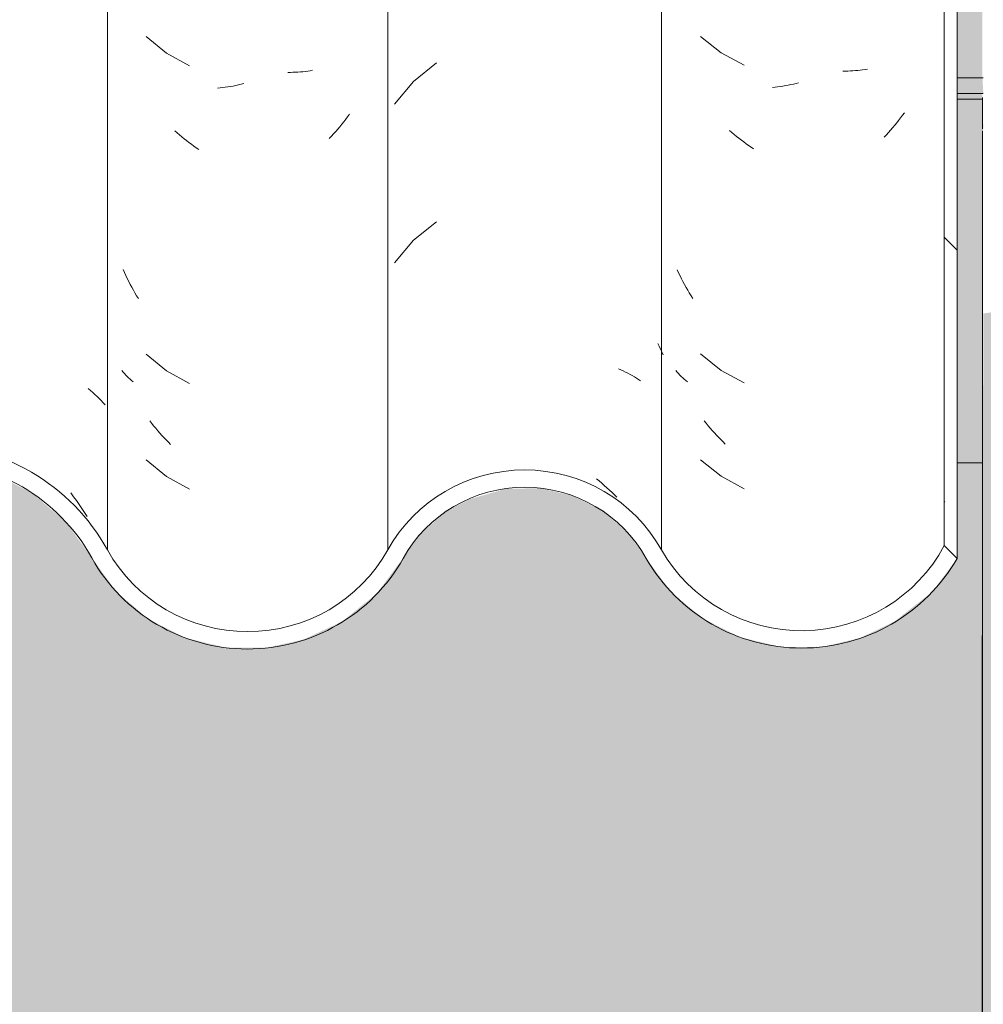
# Model space of a CAD drawing. Header units: metres. Extents: x -27.3 to 21, y -0.3 to 10.3.
# Tile 173 of 237: x 15.693 to 15.967, y 2.65 to 2.93. Entities that reach past the tile are written whole.
import ezdxf

# ---------------------------------------------------------------- set-up
doc = ezdxf.new("R2010")
doc.units = ezdxf.units.M
doc.layers.add('A-DETL', color=7, linetype='Continuous', lineweight=5, true_color=0x00a600)
for name, color, linetype, lineweight in [('A-DETL-GENF', 7, 'Continuous', 5), ('A-GLAZ-CWMG', 7, 'Continuous', 5), ('A-ROOF', 7, 'Continuous', 5), ('A-WALL', 7, 'Continuous', 5), ('A-WALL-PATT', 7, 'Continuous', 5)]:
    doc.layers.add(name, color=color, linetype=linetype, lineweight=lineweight)

# ---------------------------------------------------------------- blocks, each defined once
blk = doc.blocks.new('FP_239-FACHADA 03')
at = {"layer": 'A-GLAZ-CWMG', "color": 9, "true_color": 0xc0c0c0}
for p, q in [((21.09480992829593, 2.925598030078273), (21.10064298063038, 2.920914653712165)), ((21.10064298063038, 2.920914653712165), (21.10723957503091, 2.917357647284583)), ((21.13603011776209, 2.915703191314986), (21.13531098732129, 2.915699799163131)), ((21.13674508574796, 2.915719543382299), (21.13603011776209, 2.915703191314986)), ((21.13745565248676, 2.915748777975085), (21.13674508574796, 2.915719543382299)), ((21.13816158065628, 2.915790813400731), (21.13745565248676, 2.915748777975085)), ((21.1388626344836, 2.915845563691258), (21.13816158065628, 2.915790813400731)), ((21.13955857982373, 2.915912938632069), (21.1388626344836, 2.915845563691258)), ((21.1402491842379, 2.915992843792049), (21.13955857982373, 2.915912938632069)), ((21.14093421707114, 2.916085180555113), (21.1402491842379, 2.915992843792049)), ((21.14161344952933, 2.916189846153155), (21.14093421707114, 2.916085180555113)), ((21.14228665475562, 2.91630673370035), (21.14161344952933, 2.916189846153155)), ((21.11598670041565, 2.911153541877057), (21.11524848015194, 2.911081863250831)), ((21.11672745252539, 2.911238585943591), (21.11598670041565, 2.911153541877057)), ((21.11747048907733, 2.911337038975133), (21.11672745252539, 2.911238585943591)), ((21.11821556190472, 2.911448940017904), (21.11747048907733, 2.911337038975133)), ((21.11896242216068, 2.911574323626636), (21.11821556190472, 2.911448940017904)), ((21.11971082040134, 2.911713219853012), (21.11896242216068, 2.911574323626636)), ((21.12046050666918, 2.911865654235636), (21.11971082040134, 2.911713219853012)), ((21.1212112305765, 2.91203164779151), (21.12046050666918, 2.911865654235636)), ((21.121962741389, 2.912211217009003), (21.1212112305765, 2.91203164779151)), ((21.12271478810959, 2.912404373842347), (21.121962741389, 2.912211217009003)), ((21.15118377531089, 2.901680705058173), (21.15062119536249, 2.9009712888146)), ((21.1517371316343, 2.902400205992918), (21.15118377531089, 2.901680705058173)), ((21.15228107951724, 2.903129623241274), (21.1517371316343, 2.902400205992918)), ((21.15281543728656, 2.90386878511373), (21.15228107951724, 2.903129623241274)), ((21.10371128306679, 2.898253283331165), (21.10305553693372, 2.898833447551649)), ((21.14888000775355, 2.898905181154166), (21.14828244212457, 2.898237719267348)), ((21.14946911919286, 2.899583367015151), (21.14888000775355, 2.898905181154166)), ((21.15004957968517, 2.900272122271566), (21.14946911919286, 2.899583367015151)), ((21.15062119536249, 2.9009712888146), (21.15004957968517, 2.900272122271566)), ((21.10437366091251, 2.897685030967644), (21.10371128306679, 2.898253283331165)), ((21.10504244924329, 2.897128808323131), (21.10437366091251, 2.897685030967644)), ((21.10571742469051, 2.896584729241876), (21.10504244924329, 2.897128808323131)), ((21.10639836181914, 2.896052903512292), (21.10571742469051, 2.896584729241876)), ((21.10708503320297, 2.895533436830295), (21.10639836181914, 2.896052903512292)), ((21.14767662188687, 2.897581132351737), (21.14706274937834, 2.896935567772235)), ((21.14828244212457, 2.898237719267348), (21.14767662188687, 2.897581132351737)), ((21.10777720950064, 2.895026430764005), (21.10708503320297, 2.895533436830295)), ((21.10847465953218, 2.894531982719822), (21.10777720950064, 2.895026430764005)), ((21.10917715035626, 2.894050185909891), (21.10847465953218, 2.894531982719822)), ((21.10988444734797, 2.893581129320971), (21.10917715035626, 2.894050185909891)), ((21.08854445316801, 2.858289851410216), (21.08815483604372, 2.859141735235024)), ((21.08894576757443, 2.857445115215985), (21.08854445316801, 2.858289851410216)), ((21.089358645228, 2.856607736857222), (21.08894576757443, 2.857445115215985)), ((21.08978294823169, 2.855777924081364), (21.089358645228, 2.856607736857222)), ((21.09021853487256, 2.854955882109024), (21.08978294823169, 2.855777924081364)), ((21.09066525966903, 2.854141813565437), (21.09021853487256, 2.854955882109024)), ((21.09112297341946, 2.853335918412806), (21.09066525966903, 2.854141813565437)), ((21.09159152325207, 2.85253839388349), (21.09112297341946, 2.853335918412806)), ((21.09207075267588, 2.851749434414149), (21.09159152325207, 2.85253839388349)), ((21.09256050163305, 2.8509692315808), (21.09207075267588, 2.851749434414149)), ((21.09480992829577, 2.835169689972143), (21.1006429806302, 2.830486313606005)), ((21.08810388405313, 2.83001370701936), (21.08773044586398, 2.83043947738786)), ((21.08848899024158, 2.829594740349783), (21.08810388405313, 2.83001370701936)), ((21.0888856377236, 2.829182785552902), (21.08848899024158, 2.829594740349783)), ((21.08929369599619, 2.828778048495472), (21.0888856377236, 2.829182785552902)), ((21.08971303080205, 2.828380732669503), (21.08929369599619, 2.828778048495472)), ((21.1006429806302, 2.830486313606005), (21.10723957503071, 2.826929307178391)), ((21.09014350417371, 2.82799103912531), (21.08971303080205, 2.828380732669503)), ((21.09058497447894, 2.82760916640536), (21.09014350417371, 2.82799103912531)), ((21.09103729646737, 2.827235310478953), (21.09058497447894, 2.82760916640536)), ((21.09640418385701, 2.815456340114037), (21.09584336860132, 2.816167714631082)), ((21.09697407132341, 2.814755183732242), (21.09640418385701, 2.815456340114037)), ((21.09755284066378, 2.814064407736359), (21.09697407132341, 2.814755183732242)), ((21.09814029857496, 2.813384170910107), (21.09755284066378, 2.814064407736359)), ((21.09873624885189, 2.812714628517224), (21.09814029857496, 2.813384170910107)), ((21.09934049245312, 2.812055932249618), (21.09873624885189, 2.812714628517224)), ((21.09995282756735, 2.8114082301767), (21.09934049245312, 2.812055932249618)), ((21.10057304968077, 2.810771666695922), (21.09995282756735, 2.8114082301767)), ((21.10120095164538, 2.810146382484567), (21.10057304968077, 2.810771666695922)), ((21.10183632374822, 2.809532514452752), (21.10120095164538, 2.810146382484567)), ((21.09480992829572, 2.805026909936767), (21.10064298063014, 2.80034353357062)), ((21.10064298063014, 2.80034353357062), (21.10723957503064, 2.796786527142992))]:
    blk.add_line(p, q, dxfattribs=at)
blk = doc.blocks.new('FP_240-FACHADA 03')
at = {"layer": 'A-GLAZ-CWMG', "color": 9, "true_color": 0xc0c0c0}
for p, q in [((21.01964734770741, 2.918047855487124), (21.01307702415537, 2.912747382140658)), ((21.01307702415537, 2.912747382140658), (21.00762757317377, 2.906323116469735)), ((21.01964734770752, 2.87283368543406), (21.01307702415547, 2.867533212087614)), ((21.01307702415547, 2.867533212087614), (21.00762757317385, 2.861108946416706)), ((21.08263026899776, 2.838188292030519), (21.08302678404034, 2.837376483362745)), ((21.08302678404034, 2.837376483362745), (21.08341283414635, 2.836558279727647)), ((21.08341283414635, 2.836558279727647), (21.08378831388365, 2.835733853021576)), ((21.08378831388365, 2.835733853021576), (21.08415312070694, 2.834903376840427)), ((21.07141199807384, 2.830913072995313), (21.07209107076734, 2.83062423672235)), ((21.07209107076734, 2.83062423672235), (21.07276041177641, 2.830322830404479)), ((21.07276041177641, 2.830322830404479), (21.07341978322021, 2.830009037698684)), ((21.07341978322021, 2.830009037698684), (21.07406895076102, 2.82968304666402)), ((21.07406895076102, 2.82968304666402), (21.07470768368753, 2.829345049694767)), ((21.07470768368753, 2.829345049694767), (21.07533575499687, 2.828995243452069)), ((21.07533575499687, 2.828995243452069), (21.07595294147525, 2.82863382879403)), ((21.07595294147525, 2.82863382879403), (21.07655902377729, 2.828261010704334)), ((21.07655902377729, 2.828261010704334), (21.07715378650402, 2.827876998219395)), ((21.07715378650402, 2.827876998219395), (21.07773701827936, 2.827482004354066)), ((21.06512870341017, 2.799626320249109), (21.06589043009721, 2.799016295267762)), ((21.06589043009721, 2.799016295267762), (21.06664445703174, 2.798391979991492)), ((21.06664445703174, 2.798391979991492), (21.06739051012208, 2.797753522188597)), ((21.06739051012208, 2.797753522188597), (21.06812831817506, 2.797101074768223)), ((21.06812831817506, 2.797101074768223), (21.06885761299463, 2.796434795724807)), ((21.06885761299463, 2.796434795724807), (21.06957812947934, 2.795754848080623)), ((21.06957812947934, 2.795754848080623), (21.07028960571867, 2.795061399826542)), ((21.07028960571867, 2.795061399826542), (21.07099178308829, 2.794354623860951))]:
    blk.add_line(p, q, dxfattribs=at)
blk = doc.blocks.new('FP_241-FACHADA 03')
at = {"layer": 'A-GLAZ-CWMG', "color": 9, "true_color": 0xc0c0c0}
for p, q in [((20.9369548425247, 2.925563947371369), (20.94273392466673, 2.920823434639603)), ((20.94273392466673, 2.920823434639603), (20.94929181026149, 2.917207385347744)), ((20.98295488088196, 2.915718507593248), (20.98226902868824, 2.915629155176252)), ((20.98363495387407, 2.915820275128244), (20.98295488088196, 2.915718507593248)), ((20.98430901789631, 2.915934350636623), (20.98363495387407, 2.915820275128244)), ((20.9780456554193, 2.915359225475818), (20.97732593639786, 2.915359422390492)), ((20.97876125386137, 2.915372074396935), (20.9780456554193, 2.915359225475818)), ((20.97947248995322, 2.915397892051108), (20.97876125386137, 2.915372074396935)), ((20.9801791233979, 2.915436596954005), (20.97947248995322, 2.915397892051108)), ((20.98088091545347, 2.915488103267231), (20.9801791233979, 2.915436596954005)), ((20.98157762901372, 2.915552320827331), (20.98088091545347, 2.915488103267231)), ((20.98226902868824, 2.915629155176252), (20.98157762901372, 2.915552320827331)), ((20.95801055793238, 2.910933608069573), (20.95727396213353, 2.910867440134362)), ((20.95874980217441, 2.911013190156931), (20.95801055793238, 2.910933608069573)), ((20.95949144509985, 2.911106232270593), (20.95874980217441, 2.911013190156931)), ((20.96023523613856, 2.911212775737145), (20.95949144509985, 2.911106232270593)), ((20.9609809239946, 2.911332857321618), (20.96023523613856, 2.911212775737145)), ((20.96172825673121, 2.91146650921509), (20.9609809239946, 2.911332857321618)), ((20.96247698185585, 2.91161375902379), (20.96172825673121, 2.91146650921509)), ((20.96322684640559, 2.911774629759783), (20.96247698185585, 2.91161375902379)), ((20.96397759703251, 2.911949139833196), (20.96322684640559, 2.911774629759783)), ((20.96472898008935, 2.912137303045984), (20.96397759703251, 2.911949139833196)), ((20.99377297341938, 2.901994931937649), (20.99321882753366, 2.901277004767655)), ((20.99431768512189, 2.902722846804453), (20.99377297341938, 2.901994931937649)), ((20.99485277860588, 2.903460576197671), (20.99431768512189, 2.902722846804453)), ((20.99150167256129, 2.899184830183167), (20.99091169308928, 2.898508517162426)), ((20.99208298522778, 2.899871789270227), (20.99150167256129, 2.899184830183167)), ((20.99265543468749, 2.900569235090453), (20.99208298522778, 2.899871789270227)), ((20.99321882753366, 2.901277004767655), (20.99265543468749, 2.900569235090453)), ((20.94578189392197, 2.898133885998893), (20.94513012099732, 2.898719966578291)), ((20.94644044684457, 2.897559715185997), (20.94578189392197, 2.898133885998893)), ((20.94710555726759, 2.896997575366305), (20.94644044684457, 2.897559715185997)), ((20.947777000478, 2.89644758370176), (20.94710555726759, 2.896997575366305)), ((20.94845454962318, 2.895909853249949), (20.947777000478, 2.89644758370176)), ((20.98970653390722, 2.8971884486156), (20.98909176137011, 2.896544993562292)), ((20.99031324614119, 2.897843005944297), (20.98970653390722, 2.8971884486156)), ((20.99091169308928, 2.898508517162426), (20.99031324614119, 2.897843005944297)), ((20.94913797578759, 2.8953844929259), (20.94845454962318, 2.895909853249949)), ((20.94982704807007, 2.894871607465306), (20.94913797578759, 2.8953844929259)), ((20.95052153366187, 2.89437129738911), (20.94982704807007, 2.894871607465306)), ((20.95122119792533, 2.893883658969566), (20.95052153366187, 2.89437129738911)), ((20.95192580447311, 2.893408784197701), (20.95122119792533, 2.893883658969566)), ((20.93078582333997, 2.858322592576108), (20.93040452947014, 2.85917881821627)), ((20.93117896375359, 2.857473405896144), (20.93078582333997, 2.858322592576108)), ((20.93158381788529, 2.856631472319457), (20.93117896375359, 2.857473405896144)), ((20.93200024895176, 2.855797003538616), (20.93158381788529, 2.856631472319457)), ((20.93242811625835, 2.85497020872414), (20.93200024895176, 2.855797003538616)), ((20.93286727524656, 2.854151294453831), (20.93242811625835, 2.85497020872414)), ((20.93331757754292, 2.853340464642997), (20.93286727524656, 2.854151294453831)), ((20.93377887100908, 2.852537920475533), (20.93331757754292, 2.853340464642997)), ((20.93425099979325, 2.851743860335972), (20.93377887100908, 2.852537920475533)), ((20.93473380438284, 2.850958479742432), (20.93425099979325, 2.851743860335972)), ((20.93695484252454, 2.835135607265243), (20.94273392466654, 2.830395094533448)), ((20.9303967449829, 2.830003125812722), (20.93003621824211, 2.830425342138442)), ((20.93076869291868, 2.829587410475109), (20.9303967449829, 2.830003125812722)), ((20.93115194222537, 2.829178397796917), (20.93076869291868, 2.829587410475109)), ((20.93154636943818, 2.82877628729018), (20.93115194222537, 2.829178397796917)), ((20.93195184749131, 2.828381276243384), (20.93154636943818, 2.82877628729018)), ((20.94273392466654, 2.830395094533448), (20.94929181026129, 2.826779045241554)), ((20.93236824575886, 2.827993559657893), (20.93195184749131, 2.828381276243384)), ((20.93279543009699, 2.827613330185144), (20.93236824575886, 2.827993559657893)), ((20.9332332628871, 2.827240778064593), (20.93279543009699, 2.827613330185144)), ((20.93853190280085, 2.815406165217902), (20.937976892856, 2.816123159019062)), ((20.9390961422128, 2.814699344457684), (20.93853190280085, 2.815406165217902)), ((20.93966942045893, 2.814002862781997), (20.9390961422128, 2.814699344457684)), ((20.94025154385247, 2.813316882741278), (20.93966942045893, 2.814002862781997)), ((20.94084231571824, 2.812641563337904), (20.94025154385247, 2.813316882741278)), ((20.9414415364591, 2.811977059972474), (20.94084231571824, 2.812641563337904)), ((20.94204900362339, 2.811323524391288), (20.9414415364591, 2.811977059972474)), ((20.94266451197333, 2.810681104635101), (20.94204900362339, 2.811323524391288)), ((20.94328785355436, 2.810049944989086), (20.94266451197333, 2.810681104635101)), ((20.9439188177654, 2.809430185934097), (20.94328785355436, 2.810049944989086)), ((20.93695484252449, 2.804992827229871), (20.94273392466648, 2.800252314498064)), ((20.94273392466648, 2.800252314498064), (20.94929181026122, 2.796636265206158))]:
    blk.add_line(p, q, dxfattribs=at)
blk = doc.blocks.new('FP_242-FACHADA 03')
at = {"layer": 'A-GLAZ-CWMG', "color": 9, "true_color": 0xc0c0c0}
for p, q in [((20.92046229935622, 2.825355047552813), (20.92112143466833, 2.824805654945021)), ((20.92112143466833, 2.824805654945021), (20.92176568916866, 2.824244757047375)), ((20.92176568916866, 2.824244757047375), (20.92239485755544, 2.823672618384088)), ((20.92239485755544, 2.823672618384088), (20.92300873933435, 2.823089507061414)), ((20.92300873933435, 2.823089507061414), (20.92360713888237, 2.822495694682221)), ((20.92360713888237, 2.822495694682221), (20.92418986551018, 2.82189145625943)), ((20.92418986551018, 2.82189145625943), (20.92475673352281, 2.821277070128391)), ((20.92475673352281, 2.821277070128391), (20.92530756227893, 2.820652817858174)), ((20.91547884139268, 2.795595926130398), (20.91629454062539, 2.794515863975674)), ((20.91629454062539, 2.794515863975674), (20.91709471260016, 2.793420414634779)), ((20.91709471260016, 2.793420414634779), (20.91787906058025, 2.792309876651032)), ((20.91787906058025, 2.792309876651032), (20.91864729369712, 2.791184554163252)), ((20.91864729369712, 2.791184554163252), (20.91939912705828, 2.790044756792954)), ((20.91939912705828, 2.790044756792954), (20.92013428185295, 2.788890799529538))]:
    blk.add_line(p, q, dxfattribs=at)
blk = doc.blocks.new('Rectangular Mullion - Telha Fibrocimento - Ondulada-2565197-FACHADA 03')
at = {"layer": 'A-GLAZ-CWMG', "true_color": 0xc0c0c0}
h = blk.add_hatch(dxfattribs=at)
h.set_pattern_fill('FP_24', color=9, style=0, pattern_type=2)
h.set_pattern_definition([(315.081, (27.622, -3.777), (0.2861737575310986, -0.270297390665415), [0.01667, -0.28643, 0.01667, -1.903]), (315.081, (27.622, -3.777), (0.2861737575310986, -0.270297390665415), [-0.31978, -0.28643, 0.01667, -0.58954, -1.01]), (315.081, (27.622, -3.777), (0.2861737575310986, -0.270297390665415), [-1.212, 0.01667, -0.28643, 0.01667, -0.69057]), (315.081, (27.622, -3.777), (0.2861737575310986, -0.270297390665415), [-1.532, -0.1854, 0.01667, -0.4885]), (126.286, (27.729, -3.877), (-0.2050457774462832, 0.2491345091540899), [0.00997, -0.17136, 0.00997, -1.138]), (126.286, (27.729, -3.877), (-0.2050457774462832, 0.2491345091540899), [-0.19131, -0.17136, 0.00997, -0.35269, -0.60444]), (126.286, (27.729, -3.877), (-0.2050457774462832, 0.2491345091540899), [-0.72533, 0.00997, -0.17136, 0.00997, -0.41314]), (126.286, (27.729, -3.877), (-0.2050457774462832, 0.2491345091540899), [-0.91664, -0.11092, 0.00997, -0.29225]), (147.695, (27.765, -3.882), (-0.08113296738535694, 0.02115387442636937), [0.00698, -0.11998, 0.00698, -0.79715]), (147.695, (27.765, -3.882), (-0.08113296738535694, 0.02115387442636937), [-0.13395, -0.11998, 0.00698, -0.24695, -0.42323]), (147.695, (27.765, -3.882), (-0.08113296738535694, 0.02115387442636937), [-0.5078699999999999, 0.00698, -0.11998, 0.00698, -0.28928]), (147.695, (27.765, -3.882), (-0.08113296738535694, 0.02115387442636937), [-0.64182, -0.07766, 0.00698, -0.20463])])
h.paths.add_polyline_path([(21.16781730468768, 2.77693085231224), (21.16781730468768, 3.573233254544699), (21.1641444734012, 3.57697812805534), (21.1641444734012, 2.780593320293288)])
at = {"layer": 'A-GLAZ-CWMG'}
for p, q in [((20.92592554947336, 3.589166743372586), (20.92592554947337, 2.779410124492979)), ((21.00577340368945, 3.589166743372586), (21.00577340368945, 2.779410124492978)), ((21.08364337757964, 3.575768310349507), (21.08364337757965, 2.779410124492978)), ((21.16414447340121, 3.576978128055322), (21.16414447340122, 2.780593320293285)), ((21.16781730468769, 3.5732332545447), (21.16781730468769, 2.776930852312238)), ((21.16781730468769, 2.776930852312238), (21.16414447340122, 2.780593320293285))]:
    blk.add_line(p, q, dxfattribs=at)
for centre, major_axis, ratio, start_param, end_param in [((20.87442417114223, 2.751571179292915), (0.05869272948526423, 0), 0.9889363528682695, 0.5002251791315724, 2.64394371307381), ((20.87442417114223, 2.751571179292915), (0.05369349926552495, 0), 0.9889363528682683, 0.5020134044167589, 2.643685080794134), ((21.04470839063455, 2.758179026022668), (0.04446161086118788, 0), 0.9889363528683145, 0.5039148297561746, 2.637677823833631), ((21.04470839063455, 2.758179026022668), (0.03946288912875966, 0), 0.9889363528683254, 0.5012158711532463, 2.640376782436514), ((20.96584947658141, 2.801201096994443), (0.04560099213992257, 0), 0.9889363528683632, 3.645907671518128, 5.778870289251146), ((21.12356730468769, 2.801735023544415), (0.04586431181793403, 0), 0.9889363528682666, 3.65621402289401, 5.798286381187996), ((20.96584947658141, 2.801201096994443), (0.05060000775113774, 0), 0.9889363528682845, 3.643606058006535, 5.776804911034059), ((21.12356730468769, 2.801735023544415), (0.05086405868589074, 0), 0.9889363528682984, 3.657255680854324, 5.767522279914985)]:
    blk.add_ellipse(centre, major_axis=major_axis, ratio=ratio, start_param=start_param, end_param=end_param, dxfattribs=at)
for name in ['FP_242-FACHADA 03', 'FP_241-FACHADA 03', 'FP_240-FACHADA 03', 'FP_239-FACHADA 03']:
    blk.add_blockref(name, (0, 0), dxfattribs=at)
blk = doc.blocks.new('LONGARINA_STEEL_FRAME1 - LONGARINA_STEEL_FRAME-2562852-FACHADA 03')
at = {"layer": 'A-ROOF', "true_color": 0x9fa09c}
h = blk.add_hatch(color=253, dxfattribs=at)
h.paths.add_polyline_path([(21.16781730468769, 2.909376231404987), (21.17528159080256, 2.909376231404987), (21.17504159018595, 2.913826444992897), (21.16781730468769, 2.913826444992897), (21.16781730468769, 2.9115518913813)])
h.paths.add_polyline_path([(25.09504159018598, 2.909376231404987), (25.09504159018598, 2.913826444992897), (25.08510301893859, 2.913826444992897), (25.08549193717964, 2.909376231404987), (25.09319564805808, 2.909376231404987)])
h = blk.add_hatch(color=253, dxfattribs=at)
h.paths.add_polyline_path([(21.17504159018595, 2.907697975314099), (21.17503188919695, 2.909376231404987), (21.16781730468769, 2.909376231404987), (21.16781730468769, 2.907697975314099), (21.17310140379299, 2.907697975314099)])
h.paths.add_polyline_path([(25.08549193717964, 2.908212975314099), (25.09504159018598, 2.908212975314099), (25.09504159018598, 2.909376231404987), (25.08510301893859, 2.909376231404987), (25.08510301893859, 2.908212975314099)])
at = {"layer": 'A-ROOF'}
for p, q in [((21.16781730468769, 2.913826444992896), (21.17528159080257, 2.913826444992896)), ((21.16781730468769, 2.909376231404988), (21.17528159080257, 2.909376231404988))]:
    blk.add_line(p, q, dxfattribs=at)

msp = doc.modelspace()

# ---------------------------------------------------------------- hatches: boundary and pattern name
at = {"layer": 'A-DETL-GENF', "true_color": 0xdbcc9e}
h = msp.add_hatch(color=9, dxfattribs=at)
h.paths.add_polyline_path([(13.20222175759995, 2.619999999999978), (20.04722175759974, 2.619999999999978), (20.04722175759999, 2.679999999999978), (13.20222175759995, 2.679999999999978), (13.20222175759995, 2.650000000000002)])
h.paths.add_polyline_path([(18.99944906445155, 4.623749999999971), (19.94671604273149, 4.623749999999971), (19.94671604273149, 4.713749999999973), (17.16232175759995, 4.713750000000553), (17.1622217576, 4.803749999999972), (17.00732175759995, 4.803749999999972), (17.00732175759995, 4.623750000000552), (18.50641156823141, 4.623749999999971)])
at = {"layer": 'A-WALL', "true_color": 0x7f7f7f}
msp.add_hatch(color=8, dxfattribs=at).paths.add_polyline_path([(15.96722175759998, 2.813212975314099), (15.96722175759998, 2.907697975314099), (15.95999747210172, 2.907697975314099), (15.95999747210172, 2.813212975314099)])
h = msp.add_hatch(color=8, dxfattribs=at)
h.paths.add_polyline_path([(15.96722175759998, 2.899212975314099), (15.9674617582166, 2.899212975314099), (15.96722175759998, 2.908212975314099)])
h.paths.add_polyline_path([(16.39351485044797, 2.899212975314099), (16.42755451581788, 2.899212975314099), (16.41668928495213, 2.901734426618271), (16.40157351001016, 2.901214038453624)])
h.paths.add_polyline_path([(19.88722175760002, 2.899212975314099), (19.89222175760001, 2.899212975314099), (19.89222175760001, 2.908212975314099), (19.87728318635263, 2.908212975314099), (19.87767210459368, 2.899212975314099)])
h.paths.add_polyline_path([(19.59055400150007, 2.899212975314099), (19.59015407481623, 2.899308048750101), (19.59041309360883, 2.899212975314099)])
at = {"layer": 'A-WALL', "true_color": 0xdbcc9e}
for points in [[(15.96722175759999, 2.679999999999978), (19.89222175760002, 2.679999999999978), (19.89222175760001, 2.899212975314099), (19.87728318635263, 2.899212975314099), (19.87728318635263, 2.871930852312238), (19.87024509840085, 2.862442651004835), (19.8593028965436, 2.853895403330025), (19.84969850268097, 2.849310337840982), (19.83898268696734, 2.846778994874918), (19.82708368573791, 2.846778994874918), (19.81551028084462, 2.849512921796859), (19.80489584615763, 2.854831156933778), (19.79576438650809, 2.862519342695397), (19.78334561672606, 2.879462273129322), (19.77496979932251, 2.886176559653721), (19.76794767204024, 2.889751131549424), (19.75885310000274, 2.891930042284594), (19.74891602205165, 2.891791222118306), (19.73869370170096, 2.888882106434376), (19.73208075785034, 2.88551582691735), (19.72500292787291, 2.879462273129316), (19.71256556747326, 2.862334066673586), (19.70208244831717, 2.853924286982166), (19.6911869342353, 2.848864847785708), (19.68070634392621, 2.846500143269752), (19.66922302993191, 2.846524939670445), (19.65759845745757, 2.84932851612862), (19.64696456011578, 2.854753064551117), (19.63791595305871, 2.862495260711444), (19.6235418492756, 2.882374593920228), (19.61389031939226, 2.890609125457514), (19.60254797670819, 2.896361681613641), (19.59015407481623, 2.899212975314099), (19.57712123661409, 2.899212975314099), (19.56427164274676, 2.895899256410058), (19.55370720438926, 2.890486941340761), (19.54408994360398, 2.88221329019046), (19.52977443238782, 2.862235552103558), (19.5190774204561, 2.85360458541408), (19.50825790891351, 2.84855732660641), (19.49773216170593, 2.846182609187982), (19.48635390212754, 2.846189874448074), (19.47468437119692, 2.849007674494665), (19.46402016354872, 2.854475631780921), (19.45496670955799, 2.862283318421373), (19.44060228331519, 2.882390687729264), (19.43085687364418, 2.89077280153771), (19.41944578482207, 2.896611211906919), (19.40692797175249, 2.899212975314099), (19.39239319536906, 2.899212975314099), (19.37956738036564, 2.895580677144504), (19.36922718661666, 2.889969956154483), (19.36039244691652, 2.882342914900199), (19.3460447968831, 2.86208960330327), (19.33509309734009, 2.853221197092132), (19.32430478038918, 2.848185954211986), (19.31372709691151, 2.845810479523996), (19.30228170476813, 2.845847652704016), (19.28898421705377, 2.84931033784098), (19.27826840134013, 2.846778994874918), (19.2663694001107, 2.846778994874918), (19.25479599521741, 2.849512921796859), (19.24418156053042, 2.854831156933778), (19.2351069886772, 2.862442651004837), (19.22263133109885, 2.879462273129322), (19.21555350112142, 2.885515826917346), (19.20723338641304, 2.889751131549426), (19.19813881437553, 2.891930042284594), (19.18820173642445, 2.891791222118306), (19.17860186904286, 2.889198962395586), (19.17136647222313, 2.882565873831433), (19.15729162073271, 2.861776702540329), (19.14823416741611, 2.853534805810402), (19.13743825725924, 2.847688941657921), (19.12553758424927, 2.844582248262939), (19.11171897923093, 2.844743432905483), (19.10108085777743, 2.84722433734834), (19.08625027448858, 2.854753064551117), (19.0772016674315, 2.862495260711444), (19.06107875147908, 2.883866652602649), (19.05317603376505, 2.890609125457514), (19.04669420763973, 2.893896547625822), (19.0356435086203, 2.896700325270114), (19.02278938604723, 2.896700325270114), (19.01187587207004, 2.894282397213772), (18.99944906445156, 2.887708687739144), (18.99181258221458, 2.881451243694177), (18.9763068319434, 2.861837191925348), (18.96543734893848, 2.854007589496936), (18.95126287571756, 2.84898509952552), (18.94252412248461, 2.847352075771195), (18.93701787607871, 2.846182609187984), (18.92563961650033, 2.846189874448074), (18.91397008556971, 2.849007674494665), (18.90330587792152, 2.854475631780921), (18.89425242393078, 2.862283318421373), (18.87892424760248, 2.883220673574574), (18.87017312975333, 2.890757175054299), (18.86669231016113, 2.892538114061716), (18.85519164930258, 2.893846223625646), (18.84188848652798, 2.89167716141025), (18.83268655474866, 2.88808692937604), (18.82294854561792, 2.88109892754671), (18.80636558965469, 2.860889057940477), (18.79575433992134, 2.85313618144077), (18.78270868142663, 2.848230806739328), (18.77103318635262, 2.846712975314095), (18.77103318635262, 2.85149958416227), (18.76359049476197, 2.848185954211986), (18.75293031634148, 2.845810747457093), (18.74156741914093, 2.845847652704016), (18.72826993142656, 2.849310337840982), (18.71755411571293, 2.846778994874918), (18.70565511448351, 2.846778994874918), (18.69408170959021, 2.849512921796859), (18.68346727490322, 2.854831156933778), (18.67439270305, 2.862442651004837), (18.66191704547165, 2.879462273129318), (18.65483921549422, 2.885515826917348), (18.64651910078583, 2.889751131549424), (18.63742452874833, 2.891930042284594), (18.62748745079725, 2.891791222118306), (18.61788758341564, 2.889198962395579), (18.61065218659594, 2.882565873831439), (18.5965773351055, 2.861776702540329), (18.58751988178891, 2.853534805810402), (18.57672397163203, 2.847688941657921), (18.56482329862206, 2.844582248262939), (18.55100469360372, 2.844743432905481), (18.54036657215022, 2.847224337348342), (18.52553598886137, 2.854753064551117), (18.5164873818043, 2.862495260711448), (18.5021132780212, 2.882374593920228), (18.49246174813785, 2.890609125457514), (18.48597992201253, 2.893896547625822), (18.4749292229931, 2.896700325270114), (18.46207510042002, 2.896700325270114), (18.45116158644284, 2.894282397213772), (18.44011973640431, 2.888843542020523), (18.43109829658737, 2.881451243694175), (18.41559254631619, 2.861837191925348), (18.40472306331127, 2.854007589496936), (18.39054859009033, 2.84898509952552), (18.3818098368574, 2.847352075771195), (18.37630359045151, 2.846182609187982), (18.36492533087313, 2.846189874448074), (18.35325579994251, 2.849007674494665), (18.34259159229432, 2.854475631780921), (18.33353813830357, 2.862283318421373), (18.31820996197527, 2.883220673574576), (18.30945884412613, 2.890757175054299), (18.30597802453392, 2.892538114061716), (18.29447736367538, 2.893846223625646), (18.28117420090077, 2.89167716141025), (18.27197226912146, 2.88808692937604), (18.26223425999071, 2.88109892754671), (18.24565130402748, 2.860889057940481), (18.23507145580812, 2.853149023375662), (18.22199439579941, 2.848230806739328), (18.21031890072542, 2.846712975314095), (18.21031890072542, 2.851499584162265), (18.20287620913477, 2.848185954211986), (18.1922985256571, 2.845810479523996), (18.18085313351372, 2.845847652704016), (18.16755564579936, 2.849310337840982), (18.15683983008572, 2.846778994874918), (18.1449408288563, 2.846778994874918), (18.13336742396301, 2.849512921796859), (18.12275298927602, 2.854831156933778), (18.11367841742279, 2.862442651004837), (18.10120275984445, 2.879462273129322), (18.09412492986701, 2.885515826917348), (18.08580481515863, 2.889751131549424), (18.0750037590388, 2.891930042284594), (18.06677316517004, 2.891791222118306), (18.05717329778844, 2.889198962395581), (18.04993790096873, 2.882565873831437), (18.0358630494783, 2.861776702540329), (18.02680559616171, 2.853534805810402), (18.01600968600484, 2.847688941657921), (18.00410901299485, 2.844582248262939), (17.99029040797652, 2.844743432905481), (17.97965228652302, 2.847224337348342), (17.96482170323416, 2.854753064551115), (17.95577309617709, 2.862495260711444), (17.94139899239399, 2.882374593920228), (17.93174746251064, 2.890609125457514), (17.92526563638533, 2.89389654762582), (17.9142149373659, 2.896700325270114), (17.90136081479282, 2.896700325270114), (17.89011469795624, 2.894121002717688), (17.87940545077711, 2.888843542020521), (17.87038401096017, 2.881451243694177), (17.85487826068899, 2.861837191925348), (17.84400877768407, 2.854007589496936), (17.82983430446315, 2.84898509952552), (17.8210955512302, 2.847352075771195), (17.81558930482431, 2.846182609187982), (17.80421104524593, 2.846189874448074), (17.7925415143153, 2.849007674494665), (17.78187730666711, 2.854475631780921), (17.77282385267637, 2.862283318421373), (17.75749567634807, 2.883220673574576), (17.74874455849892, 2.890757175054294), (17.74526373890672, 2.892538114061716), (17.73376307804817, 2.893846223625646), (17.72045991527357, 2.891677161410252), (17.71125798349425, 2.88808692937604), (17.70151997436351, 2.88109892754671), (17.68493701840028, 2.860889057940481), (17.67432576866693, 2.85313618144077), (17.66128011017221, 2.848230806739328), (17.64960461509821, 2.846712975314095), (17.64960461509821, 2.851499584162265), (17.64216192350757, 2.848185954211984), (17.63158424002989, 2.845810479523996), (17.62013884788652, 2.845847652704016), (17.60684136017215, 2.849310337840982), (17.59612554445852, 2.846778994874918), (17.58196626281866, 2.847312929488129), (17.5726531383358, 2.849512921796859), (17.56203870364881, 2.854831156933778), (17.55296413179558, 2.862442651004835), (17.54048847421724, 2.879462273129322), (17.53341064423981, 2.885515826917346), (17.52509052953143, 2.889751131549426), (17.51599595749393, 2.891930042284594), (17.50605887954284, 2.891791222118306), (17.49645901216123, 2.889198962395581), (17.48922361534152, 2.882565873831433), (17.47514876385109, 2.861776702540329), (17.46609131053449, 2.853534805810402), (17.45529540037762, 2.847688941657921), (17.44339472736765, 2.844582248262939), (17.42957612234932, 2.844743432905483), (17.41893800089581, 2.847224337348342), (17.40410741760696, 2.854753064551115), (17.39505881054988, 2.862495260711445), (17.38068470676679, 2.882374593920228), (17.37103317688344, 2.890609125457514), (17.36455135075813, 2.89389654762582), (17.35350065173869, 2.896700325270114), (17.34064652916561, 2.896700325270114), (17.32973301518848, 2.894282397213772), (17.31869116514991, 2.888843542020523), (17.30966972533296, 2.881451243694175), (17.29416397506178, 2.861837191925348), (17.2835790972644, 2.85412063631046), (17.26912001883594, 2.84898509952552), (17.260381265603, 2.847352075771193), (17.25487501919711, 2.846182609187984), (17.24349675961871, 2.846189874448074), (17.2318272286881, 2.849007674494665), (17.22116302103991, 2.854475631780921), (17.21210956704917, 2.862283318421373), (17.19678139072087, 2.883220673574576), (17.18638579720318, 2.891598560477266), (17.18454945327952, 2.892538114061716), (17.17304879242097, 2.893846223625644), (17.15974562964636, 2.89167716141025), (17.15054369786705, 2.88808692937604), (17.14080568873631, 2.88109892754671), (17.12422273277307, 2.860889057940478), (17.11361148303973, 2.85313618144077), (17.10056582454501, 2.848230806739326), (17.08889032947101, 2.846712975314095), (17.08889032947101, 2.851499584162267), (17.08144763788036, 2.848185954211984), (17.07086995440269, 2.845810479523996), (17.05942456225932, 2.845847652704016), (17.04612707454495, 2.849310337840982), (17.03541125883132, 2.846778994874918), (17.02351225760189, 2.846778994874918), (17.0119388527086, 2.849512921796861), (17.00132441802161, 2.854831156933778), (16.99224984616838, 2.862442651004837), (16.97977418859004, 2.87946227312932), (16.9726963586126, 2.885515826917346), (16.96437624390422, 2.889751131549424), (16.95528167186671, 2.891930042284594), (16.94534459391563, 2.891791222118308), (16.93574472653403, 2.889198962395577), (16.92850932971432, 2.882565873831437), (16.91443447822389, 2.861776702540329), (16.90403970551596, 2.852810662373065), (16.89458111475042, 2.847688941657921), (16.88268044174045, 2.844582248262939), (16.86886183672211, 2.844743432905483), (16.85822371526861, 2.847224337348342), (16.84241001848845, 2.855594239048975), (16.83434452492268, 2.862495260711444), (16.81997042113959, 2.882374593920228), (16.81031889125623, 2.890609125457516), (16.80383706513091, 2.89389654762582), (16.79278636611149, 2.896700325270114), (16.7799322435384, 2.896700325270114), (16.76901872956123, 2.894282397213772), (16.7579768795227, 2.888843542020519), (16.74895543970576, 2.88145124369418), (16.73344968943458, 2.861837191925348), (16.72248454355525, 2.853969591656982), (16.70840573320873, 2.84898509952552), (16.6996669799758, 2.847352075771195), (16.6941607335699, 2.846182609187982), (16.68278247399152, 2.846189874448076), (16.6711129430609, 2.849007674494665), (16.6604487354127, 2.854475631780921), (16.65139528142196, 2.862283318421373), (16.63606710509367, 2.883220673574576), (16.62567151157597, 2.891598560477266), (16.62383516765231, 2.892538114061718), (16.61233450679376, 2.893846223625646), (16.59903134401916, 2.891677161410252), (16.58982941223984, 2.88808692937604), (16.58009140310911, 2.88109892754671), (16.56350844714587, 2.860889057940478), (16.55289719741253, 2.85313618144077), (16.53985153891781, 2.848230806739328), (16.52817604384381, 2.846712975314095), (16.52817604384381, 2.851499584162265), (16.52073335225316, 2.848185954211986), (16.51015566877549, 2.845810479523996), (16.49871027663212, 2.845847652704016), (16.48694827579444, 2.848753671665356), (16.47623058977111, 2.854357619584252), (16.4671794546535, 2.862334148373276), (16.45261302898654, 2.883327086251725), (16.44242908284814, 2.892272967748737), (16.43036727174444, 2.898531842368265), (16.42755451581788, 2.899212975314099), (16.39351485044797, 2.899212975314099), (16.3903041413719, 2.898415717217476), (16.37827963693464, 2.8920870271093), (16.36814889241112, 2.883082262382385), (16.35372019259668, 2.861776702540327), (16.34466273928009, 2.853534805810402), (16.33386682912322, 2.847688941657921), (16.32196615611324, 2.844582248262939), (16.3081475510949, 2.844743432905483), (16.2975094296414, 2.847224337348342), (16.28669778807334, 2.852662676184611), (16.2773909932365, 2.860628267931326), (16.26337963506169, 2.880308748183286), (16.25319287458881, 2.888786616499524), (16.24372471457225, 2.893743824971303), (16.23207208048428, 2.896700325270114), (16.21921795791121, 2.896700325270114), (16.20830444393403, 2.894282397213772), (16.1972625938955, 2.888843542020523), (16.18824115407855, 2.881451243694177), (16.17273540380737, 2.861837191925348), (16.16186592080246, 2.854007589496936), (16.14859186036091, 2.849100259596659), (16.13680459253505, 2.847618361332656), (16.12385849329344, 2.849223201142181), (16.1116368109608, 2.854022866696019), (16.10102147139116, 2.861698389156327), (16.08506056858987, 2.880960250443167), (16.07535281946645, 2.887989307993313), (16.06378656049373, 2.892453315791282), (16.05162022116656, 2.893846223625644), (16.03831705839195, 2.89167716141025), (16.02911512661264, 2.88808692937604), (16.0193771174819, 2.88109892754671), (16.00357905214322, 2.861483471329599), (15.99218291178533, 2.85313618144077), (15.9791372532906, 2.848230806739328), (15.9674617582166, 2.846712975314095), (15.96722175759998, 2.721124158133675)], [(13.20222175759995, 2.679999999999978), (15.96722175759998, 2.679999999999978), (15.96722175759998, 2.804212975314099), (15.95999747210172, 2.804212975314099), (15.95999747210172, 2.776930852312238), (15.95295938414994, 2.767442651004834), (15.94201718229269, 2.75889540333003), (15.93241278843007, 2.754310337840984), (15.92169697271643, 2.751778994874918), (15.90979797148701, 2.751778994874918), (15.89822456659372, 2.754512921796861), (15.88761013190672, 2.759831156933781), (15.8785355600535, 2.767442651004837), (15.86605990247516, 2.784462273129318), (15.85898207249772, 2.790515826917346), (15.85066195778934, 2.794751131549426), (15.84156738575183, 2.796930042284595), (15.83163030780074, 2.796791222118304), (15.82140798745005, 2.793882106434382), (15.81479504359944, 2.79051582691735), (15.807717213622, 2.784462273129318), (15.79470533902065, 2.766846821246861), (15.78479673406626, 2.758924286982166), (15.77390121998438, 2.753864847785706), (15.76342062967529, 2.751500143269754), (15.75193731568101, 2.751524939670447), (15.74031274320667, 2.754328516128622), (15.72967884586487, 2.759753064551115), (15.72063023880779, 2.767495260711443), (15.7062561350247, 2.787374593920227), (15.69660460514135, 2.795609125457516), (15.68526226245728, 2.801361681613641), (15.67144596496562, 2.804212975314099), (15.65983552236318, 2.804212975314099), (15.6460067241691, 2.800397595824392), (15.63642149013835, 2.795486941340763), (15.62680422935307, 2.787213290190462), (15.6124887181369, 2.767235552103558), (15.60179170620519, 2.758604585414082), (15.59097219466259, 2.75355732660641), (15.58044644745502, 2.751182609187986), (15.56906818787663, 2.751189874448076), (15.55739865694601, 2.754007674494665), (15.54673444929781, 2.759475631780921), (15.53768099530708, 2.767283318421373), (15.52331656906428, 2.787390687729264), (15.51360170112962, 2.795757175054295), (15.50216007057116, 2.801611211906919), (15.48964225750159, 2.804212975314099), (15.47510748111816, 2.804212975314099), (15.46228166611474, 2.800580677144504), (15.45281140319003, 2.795720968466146), (15.44310673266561, 2.787342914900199), (15.42875908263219, 2.767089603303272), (15.41780738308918, 2.758221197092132), (15.40701906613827, 2.753185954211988), (15.3964413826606, 2.750810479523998), (15.38499599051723, 2.750847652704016), (15.3750105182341, 2.753270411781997), (15.36869697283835, 2.751778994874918), (15.35679797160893, 2.751778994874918), (15.34522456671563, 2.754512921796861), (15.33461013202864, 2.759831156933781), (15.32553556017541, 2.767442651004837), (15.31305990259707, 2.784462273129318), (15.30598207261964, 2.790515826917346), (15.29766195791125, 2.794751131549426), (15.28856738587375, 2.796930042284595), (15.27863030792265, 2.796791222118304), (15.26840798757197, 2.79388210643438), (15.26015149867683, 2.789110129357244), (15.25443460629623, 2.784070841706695), (15.24125520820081, 2.766465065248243), (15.23098456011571, 2.758514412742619), (15.21626867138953, 2.751675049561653), (15.20825186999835, 2.749582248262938), (15.19443326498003, 2.749743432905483), (15.18379514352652, 2.752224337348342), (15.17139508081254, 2.759022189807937), (15.16234449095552, 2.767495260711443), (15.14966534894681, 2.785308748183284), (15.13952621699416, 2.793761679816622), (15.13001042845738, 2.798743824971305), (15.11677878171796, 2.801724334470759), (15.10550367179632, 2.801700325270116), (15.09300672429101, 2.79851404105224), (15.08342149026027, 2.793739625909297), (15.07380422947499, 2.785497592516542), (15.05901943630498, 2.766831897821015), (15.04843623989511, 2.758422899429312), (15.03797219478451, 2.753557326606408), (15.02744644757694, 2.751182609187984), (15.01606818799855, 2.751189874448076), (15.00397831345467, 2.754223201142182), (14.99351940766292, 2.759661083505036), (14.984680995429, 2.767283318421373), (14.9699030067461, 2.787005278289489), (14.96060170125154, 2.793398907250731), (14.94916007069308, 2.797569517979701), (14.93790593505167, 2.798846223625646), (14.92460277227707, 2.79667716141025), (14.91540084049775, 2.793086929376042), (14.90566283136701, 2.78609892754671), (14.88766551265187, 2.764817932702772), (14.879281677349, 2.758468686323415), (14.86542296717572, 2.753230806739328), (14.85374747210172, 2.751712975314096), (14.85374747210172, 2.75312072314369), (14.84344138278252, 2.750810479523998), (14.83199599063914, 2.750847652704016), (14.82201051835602, 2.753270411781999), (14.81569697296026, 2.751778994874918), (14.80379797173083, 2.751778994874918), (14.79222456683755, 2.754512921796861), (14.78161013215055, 2.759831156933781), (14.77253556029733, 2.767442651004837), (14.76005990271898, 2.784462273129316), (14.75298207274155, 2.79051582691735), (14.74466195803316, 2.794751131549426), (14.73556738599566, 2.796930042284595), (14.72563030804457, 2.796791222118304), (14.71540798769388, 2.793882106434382), (14.70715149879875, 2.78911012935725), (14.70143460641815, 2.784070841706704), (14.68825520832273, 2.766465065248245), (14.67798456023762, 2.758514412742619), (14.66326867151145, 2.751675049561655), (14.65455612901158, 2.749571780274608), (14.64143326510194, 2.749743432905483), (14.63079514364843, 2.75222433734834), (14.61839508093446, 2.759022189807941), (14.60934449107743, 2.767495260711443), (14.59666534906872, 2.785308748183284), (14.58652621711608, 2.793761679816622), (14.57701042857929, 2.798743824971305), (14.56535779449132, 2.801700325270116), (14.55250367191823, 2.801700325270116), (14.54000672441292, 2.798514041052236), (14.53042149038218, 2.793739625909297), (14.5208042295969, 2.785497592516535), (14.50601943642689, 2.766831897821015), (14.49543624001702, 2.758422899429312), (14.48497219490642, 2.75355732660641), (14.47444644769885, 2.751182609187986), (14.46306818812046, 2.751189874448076), (14.45097831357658, 2.754223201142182), (14.44073444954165, 2.759475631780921), (14.43168099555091, 2.767283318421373), (14.41690300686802, 2.787005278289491), (14.40760170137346, 2.793398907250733), (14.396160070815, 2.797569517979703), (14.38490593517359, 2.798846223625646), (14.37160277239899, 2.796677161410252), (14.36240084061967, 2.793086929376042), (14.35266283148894, 2.78609892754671), (14.33466551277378, 2.764817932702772), (14.32628167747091, 2.758468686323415), (14.31242296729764, 2.753230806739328), (14.30074747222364, 2.751712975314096), (14.30074747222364, 2.753120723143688), (14.29044138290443, 2.750810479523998), (14.27899599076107, 2.750847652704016), (14.26901051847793, 2.753270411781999), (14.26269697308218, 2.751778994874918), (14.25079797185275, 2.751778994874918), (14.23922456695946, 2.754512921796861), (14.22861013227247, 2.759831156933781), (14.21953556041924, 2.767442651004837), (14.2070599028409, 2.784462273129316), (14.19998207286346, 2.790515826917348), (14.19166195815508, 2.794751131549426), (14.18256738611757, 2.796930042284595), (14.17263030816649, 2.796791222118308), (14.1624079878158, 2.793882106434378), (14.15415149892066, 2.789110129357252), (14.14843460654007, 2.784070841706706), (14.13525520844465, 2.766465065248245), (14.12498456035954, 2.758514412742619), (14.11026867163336, 2.751675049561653), (14.09988894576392, 2.749546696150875), (14.08843326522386, 2.749743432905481), (14.07779514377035, 2.752224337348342), (14.06539508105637, 2.759022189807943), (14.05634449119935, 2.767495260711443), (14.04366534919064, 2.785308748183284), (14.033526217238, 2.793761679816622), (14.02401042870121, 2.798743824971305), (14.01235779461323, 2.801700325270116), (13.99950367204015, 2.801700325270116), (13.98700672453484, 2.798514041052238), (13.97662957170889, 2.793090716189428), (13.96780422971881, 2.785497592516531), (13.95301943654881, 2.766831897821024), (13.94243624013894, 2.758422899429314), (13.93197219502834, 2.75355732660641), (13.92144644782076, 2.751182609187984), (13.91006818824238, 2.751189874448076), (13.8979783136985, 2.754223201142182), (13.88773444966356, 2.759475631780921), (13.87868099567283, 2.767283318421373), (13.86390300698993, 2.787005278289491), (13.85460170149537, 2.793398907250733), (13.84316007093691, 2.797569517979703), (13.8319059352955, 2.798846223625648), (13.8186027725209, 2.79667716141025), (13.80940084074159, 2.793086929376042), (13.79966283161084, 2.78609892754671), (13.78166551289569, 2.764817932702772), (13.77328167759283, 2.758468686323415), (13.75942296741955, 2.753230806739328), (13.74774747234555, 2.751712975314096), (13.74774747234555, 2.753120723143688), (13.73744138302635, 2.750810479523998), (13.72599599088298, 2.750847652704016), (13.7142339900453, 2.753753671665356), (13.70351630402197, 2.759357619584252), (13.69446516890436, 2.767334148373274), (13.6798987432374, 2.788327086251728), (13.669714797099, 2.79727296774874), (13.6576529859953, 2.803531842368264), (13.65484023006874, 2.804212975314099), (13.62080056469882, 2.804212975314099), (13.61758985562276, 2.80341571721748), (13.6055653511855, 2.7970870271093), (13.59543460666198, 2.788082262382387), (13.58100590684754, 2.766776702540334), (13.57194845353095, 2.758534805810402), (13.56115254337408, 2.752688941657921), (13.5492518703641, 2.749582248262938), (13.53543326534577, 2.749743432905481), (13.52479514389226, 2.752224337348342), (13.5139835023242, 2.757662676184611), (13.50467670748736, 2.765628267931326), (13.49066534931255, 2.785308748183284), (13.48052621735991, 2.793761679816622), (13.47101042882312, 2.798743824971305), (13.45935779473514, 2.801700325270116), (13.44650367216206, 2.801700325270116), (13.43559015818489, 2.799282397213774), (13.42454830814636, 2.793843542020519), (13.41552686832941, 2.786451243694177), (13.40002111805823, 2.76683719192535), (13.38915163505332, 2.759007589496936), (13.37587757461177, 2.754100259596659), (13.36409030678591, 2.752618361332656), (13.3511442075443, 2.754223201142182), (13.33892252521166, 2.759022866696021), (13.32830718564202, 2.766698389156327), (13.31234628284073, 2.785960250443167), (13.30263853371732, 2.792989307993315), (13.29106975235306, 2.79745363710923), (13.27890593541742, 2.798846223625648), (13.26560277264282, 2.796677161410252), (13.2564008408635, 2.793086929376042), (13.24666283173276, 2.78609892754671), (13.23086476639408, 2.766483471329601), (13.21946862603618, 2.758136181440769), (13.20625848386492, 2.753209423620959), (13.20222175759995, 2.75268464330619), (13.20222175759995, 2.721124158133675)]]:
    msp.add_hatch(color=9, dxfattribs=at).paths.add_polyline_path(points)
at = {"layer": 'A-WALL', "true_color": 0x7f7f7f}
h = msp.add_hatch(color=8, dxfattribs=at)
h.paths.add_polyline_path([(13.62885922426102, 2.804212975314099), (13.65484023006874, 2.804212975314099), (13.64397499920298, 2.806734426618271), (13.62885922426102, 2.806214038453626), (13.62080056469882, 2.804212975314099)])
h.paths.add_polyline_path([(15.96722175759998, 2.804212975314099), (15.96722175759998, 2.813212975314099), (15.95999747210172, 2.813212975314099), (15.95999747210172, 2.804212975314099)])
at = {"layer": 'A-WALL-PATT', "true_color": 0xd6d6d6}
h = msp.add_hatch(color=254, dxfattribs=at)
h.paths.add_polyline_path([(15.96722175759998, 2.913826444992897), (15.96722175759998, 2.984422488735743), (15.95999747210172, 2.984422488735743), (15.95999747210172, 2.913826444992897)])
h.paths.add_polyline_path([(15.96722175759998, 3.013596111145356), (15.96722175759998, 3.249220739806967), (15.95999747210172, 3.249220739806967), (15.95999747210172, 3.013596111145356)])
h.paths.add_polyline_path([(15.96722175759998, 3.278394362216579), (15.96722175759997, 3.457614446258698), (15.95999747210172, 3.457614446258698), (15.95999747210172, 3.278394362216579)])

# ---------------------------------------------------------------- linework, layer by layer
at = {"layer": 'A-DETL', "color": 7, "lineweight": 25}
msp.add_line((15.96722175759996, -0.1000000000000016), (15.96722175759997, 2.755), dxfattribs=at)
at = {"layer": 'A-WALL'}
for p, q in [((15.9672217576, 2.907697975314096), (15.95999747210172, 2.907697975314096)), ((15.96722175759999, 2.899212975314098), (15.96722175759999, 2.908212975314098)), ((15.96722175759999, 2.679999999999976), (15.96722175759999, 2.898697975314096)), ((15.96722175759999, 2.804212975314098), (15.95999747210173, 2.804212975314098))]:
    msp.add_line(p, q, dxfattribs=at)

# ---------------------------------------------------------------- block references
at = {"layer": 'A-GLAZ-CWMG'}
msp.add_blockref('Rectangular Mullion - Telha Fibrocimento - Ondulada-2565197-FACHADA 03', (-5.207819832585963, 0), dxfattribs=at)
at = {"layer": 'A-ROOF'}
msp.add_blockref('LONGARINA_STEEL_FRAME1 - LONGARINA_STEEL_FRAME-2562852-FACHADA 03', (-5.207819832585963, 0), dxfattribs=at)

doc.saveas('drawing.dxf')
